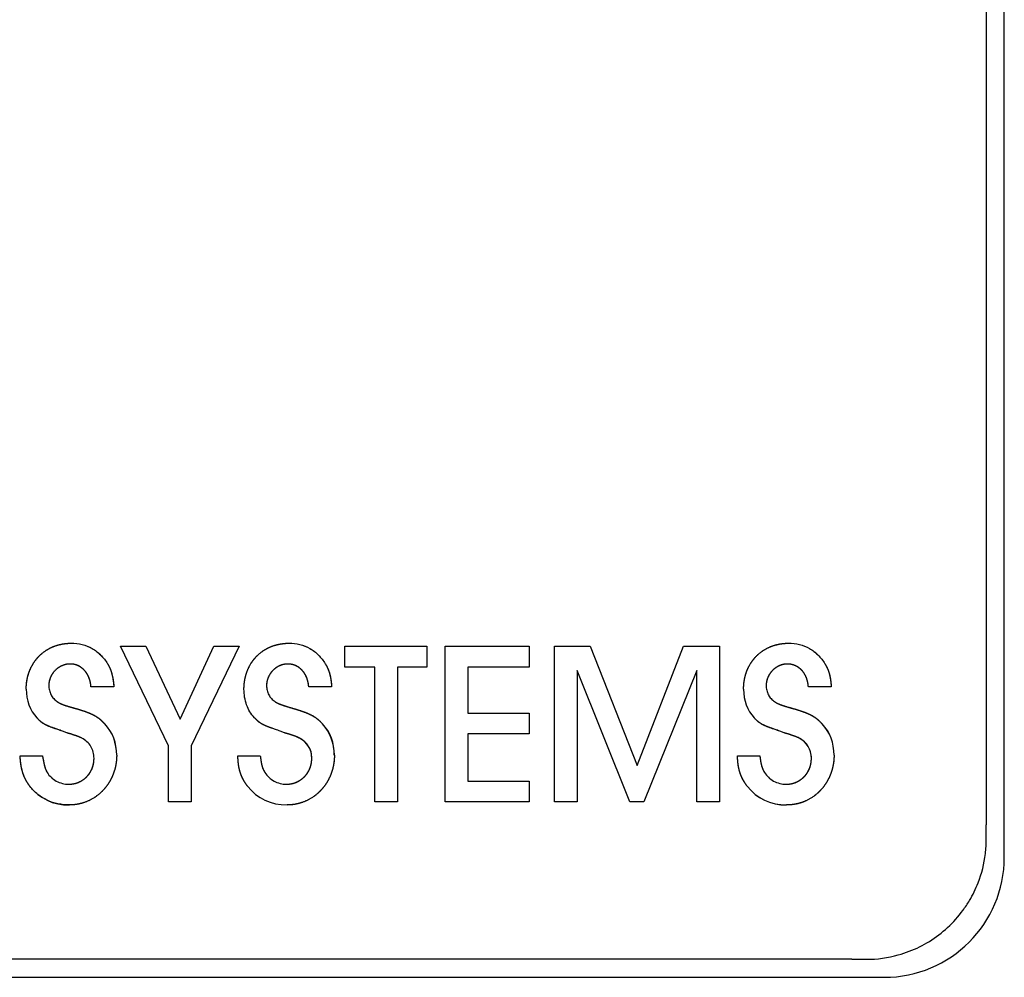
# Model space of a CAD drawing. Extents: x 1107 to 4046, y 937 to 3355.
# Tile 4 of 49: x 1423 to 1436, y 1747 to 1759. Entities that reach past the tile are written whole.
import ezdxf

# ---------------------------------------------------------------- set-up
doc = ezdxf.new("R2010")
doc.units = 0
doc.layers.add('KF_VIDA_L_+_C_RIGHT', color=7, linetype='CONTINUOUS')

# ---------------------------------------------------------------- blocks, each defined once
blk = doc.blocks.new('KF_VIDA_L_+_C_RIGHT')
at = {"layer": 'KF_VIDA_L_+_C_RIGHT'}
for p, q in [((-150.95, 59.5), (-150.95, 80.7)), ((-151.175, 80.295), (-151.175, 59.905)), ((-161.389, 60.889), (-161.991, 62.134)), ((-161.991, 62.134), (-161.674, 62.134)), ((-161.991, 62.134), (-161.674, 62.134)), ((-161.389, 60.889), (-161.991, 62.134)), ((-161.674, 62.134), (-161.246, 61.222)), ((-161.674, 62.134), (-161.246, 61.222)), ((-161.246, 61.222), (-160.824, 62.134)), ((-161.246, 61.222), (-160.824, 62.134)), ((-160.506, 62.134), (-161.106, 60.889)), ((-160.506, 62.134), (-161.106, 60.889)), ((-160.824, 62.134), (-160.506, 62.134)), ((-160.824, 62.134), (-160.506, 62.134)), ((-159.19, 61.874), (-159.19, 62.134)), ((-159.19, 62.134), (-158.162, 62.134)), ((-159.19, 62.134), (-158.162, 62.134)), ((-159.19, 61.874), (-159.19, 62.134)), ((-158.162, 62.134), (-158.162, 61.874)), ((-158.162, 62.134), (-158.162, 61.874)), ((-157.935, 60.19), (-157.935, 62.134)), ((-157.935, 62.134), (-156.886, 62.134)), ((-157.935, 62.134), (-156.886, 62.134)), ((-157.935, 60.19), (-157.935, 62.134)), ((-156.886, 62.134), (-156.886, 61.874)), ((-156.886, 62.134), (-156.886, 61.874)), ((-156.569, 60.19), (-156.569, 62.134)), ((-156.569, 62.134), (-156.124, 62.134)), ((-156.569, 62.134), (-156.124, 62.134)), ((-156.569, 60.19), (-156.569, 62.134)), ((-156.124, 62.134), (-155.538, 60.645)), ((-156.124, 62.134), (-155.538, 60.645)), ((-155.538, 60.645), (-154.956, 62.134)), ((-155.538, 60.645), (-154.956, 62.134)), ((-154.956, 62.134), (-154.51, 62.134)), ((-154.956, 62.134), (-154.51, 62.134)), ((-154.51, 62.134), (-154.51, 60.19)), ((-154.51, 62.134), (-154.51, 60.19)), ((-158.815, 61.874), (-159.19, 61.874)), ((-158.815, 61.874), (-159.19, 61.874)), ((-158.815, 60.19), (-158.815, 61.874)), ((-158.815, 60.19), (-158.815, 61.874)), ((-158.162, 61.874), (-158.532, 61.874)), ((-158.532, 61.874), (-158.532, 60.19)), ((-158.532, 61.874), (-158.532, 60.19)), ((-158.162, 61.874), (-158.532, 61.874)), ((-156.886, 61.874), (-157.652, 61.874)), ((-157.652, 61.874), (-157.652, 61.3)), ((-157.652, 61.874), (-157.652, 61.3)), ((-156.886, 61.874), (-157.652, 61.874)), ((-155.626, 60.19), (-156.287, 61.831)), ((-156.287, 61.831), (-156.287, 60.19)), ((-156.287, 61.831), (-156.287, 60.19)), ((-155.626, 60.19), (-156.287, 61.831)), ((-154.793, 61.831), (-155.454, 60.19)), ((-154.793, 61.831), (-155.454, 60.19)), ((-154.793, 60.19), (-154.793, 61.831)), ((-154.793, 60.19), (-154.793, 61.831)), ((-162.073, 61.629), (-162.359, 61.629)), ((-162.073, 61.629), (-162.359, 61.629)), ((-159.353, 61.629), (-159.639, 61.629)), ((-159.353, 61.629), (-159.639, 61.629)), ((-153.112, 61.629), (-153.398, 61.629)), ((-153.112, 61.629), (-153.398, 61.629)), ((-157.652, 61.3), (-156.886, 61.3)), ((-157.652, 61.3), (-156.886, 61.3)), ((-156.886, 61.3), (-156.886, 61.041)), ((-156.886, 61.3), (-156.886, 61.041)), ((-162.661, 61.052), (-162.714, 61.073)), ((-162.661, 61.052), (-162.714, 61.073)), ((-159.942, 61.052), (-159.994, 61.073)), ((-159.942, 61.052), (-159.994, 61.073)), ((-156.886, 61.041), (-157.652, 61.041)), ((-157.652, 61.041), (-157.652, 60.449)), ((-157.652, 61.041), (-157.652, 60.449)), ((-156.886, 61.041), (-157.652, 61.041)), ((-153.701, 61.052), (-153.753, 61.073)), ((-153.701, 61.052), (-153.753, 61.073)), ((-161.389, 60.19), (-161.389, 60.889)), ((-161.389, 60.19), (-161.389, 60.889)), ((-161.106, 60.889), (-161.106, 60.19)), ((-161.106, 60.889), (-161.106, 60.19)), ((-163.244, 60.764), (-162.965, 60.764)), ((-163.244, 60.764), (-162.965, 60.764)), ((-160.524, 60.764), (-160.244, 60.764)), ((-160.524, 60.764), (-160.244, 60.764)), ((-154.283, 60.764), (-154.004, 60.764)), ((-154.283, 60.764), (-154.004, 60.764)), ((-157.652, 60.449), (-156.886, 60.449)), ((-157.652, 60.449), (-156.886, 60.449)), ((-156.886, 60.449), (-156.886, 60.19)), ((-156.886, 60.449), (-156.886, 60.19)), ((-161.106, 60.19), (-161.389, 60.19)), ((-161.106, 60.19), (-161.389, 60.19)), ((-158.532, 60.19), (-158.815, 60.19)), ((-158.532, 60.19), (-158.815, 60.19)), ((-156.886, 60.19), (-157.935, 60.19)), ((-156.886, 60.19), (-157.935, 60.19)), ((-156.287, 60.19), (-156.569, 60.19)), ((-156.287, 60.19), (-156.569, 60.19)), ((-155.454, 60.19), (-155.626, 60.19)), ((-155.454, 60.19), (-155.626, 60.19)), ((-154.51, 60.19), (-154.793, 60.19)), ((-154.51, 60.19), (-154.793, 60.19)), ((-152.855, 58.225), (-173.245, 58.225)), ((-173.65, 58), (-152.45, 58))]:
    blk.add_line(p, q, dxfattribs=at)
blk.add_arc((-152.45, 59.5), 1.5, 270, 0, dxfattribs=at)
for centre, major_axis, ratio, start_param, end_param in [((-162.735, 61.631), (0.093, 0.506), 0.835403, 1.787881, 2.58602), ((-162.732, 61.632), (0.098, 0.507), 0.83711, 1.798451, 2.593811), ((-153.755, 61.638), (0.127, 0.513), 0.84576, 1.855407, 2.635535), ((-153.755, 61.638), (0.127, 0.513), 0.845852, 1.856112, 2.636077), ((-163.524, 60.238), (1.41, 0.83), 0.566445, 5.961612, 6.412186), ((-163.527, 60.236), (1.413, 0.831), 0.565926, 5.962109, 6.412261), ((-160.829, 60.223), (1.433, 0.846), 0.561491, 5.96345, 6.409874), ((-160.831, 60.221), (1.436, 0.847), 0.560969, 5.963949, 6.409949), ((-154.55, 60.25), (1.398, 0.816), 0.570041, 5.962214, 6.415155), ((-154.553, 60.249), (1.401, 0.817), 0.56947, 5.962752, 6.415231), ((-160.526, 60.359), (0.889, 0.519), 0.495268, 6.001066, 6.58795), ((-154.372, 60.303), (0.975, 0.576), 0.471149, 6.011483, 6.57099), ((-162.019, 61.865), (0.925, 1.635), 0.554792, 2.918219, 3.445846), ((-159.326, 61.808), (0.9, 1.576), 0.564752, 2.916541, 3.453189), ((-159.326, 61.808), (0.9, 1.576), 0.564693, 2.916548, 3.453146), ((-153.127, 61.715), (0.863, 1.48), 0.581724, 2.915446, 3.467155), ((-153.119, 61.731), (0.87, 1.497), 0.578482, 2.915646, 3.464613)]:
    blk.add_ellipse(centre, major_axis=major_axis, ratio=ratio, start_param=start_param, end_param=end_param, dxfattribs=at)
for points, degree, knots in [([(-163.168, 61.597), (-163.168, 61.674), (-163.153, 61.776), (-163.106, 61.895), (-163.012, 62.013), (-162.897, 62.108), (-162.78, 62.156), (-162.681, 62.171), (-162.606, 62.172)], 4, [0, 0, 0, 0, 0, 0.317891, 0.441026, 0.563126, 0.685632, 1, 1, 1, 1, 1]), ([(-163.168, 61.597), (-163.168, 61.672), (-163.153, 61.773), (-163.107, 61.893), (-163.012, 62.012), (-162.896, 62.109), (-162.779, 62.156), (-162.679, 62.171), (-162.606, 62.172)], 4, [0, 0, 0, 0, 0, 0.316636, 0.440328, 0.563221, 0.686368, 1, 1, 1, 1, 1]), ([(-162.606, 62.172), (-162.56, 62.171), (-162.514, 62.166), (-162.426, 62.144), (-162.384, 62.128), (-162.306, 62.084), (-162.271, 62.057), (-162.205, 61.992), (-162.176, 61.955), (-162.152, 61.915)], 3, [0, 0, 0, 0, 0.01456469, 0.01456469, 0.02866805, 0.02866805, 0.04286294, 0.04286294, 0.05769161, 0.05769161, 0.05769161, 0.05769161]), ([(-162.606, 62.172), (-162.56, 62.171), (-162.514, 62.166), (-162.426, 62.145), (-162.385, 62.128), (-162.306, 62.084), (-162.27, 62.056), (-162.205, 61.992), (-162.176, 61.955), (-162.152, 61.915)], 3, [0, 0, 0, 0, 0.01452531, 0.01452531, 0.02867771, 0.02867771, 0.04294578, 0.04294578, 0.05771314, 0.05771314, 0.05771314, 0.05771314]), ([(-160.448, 61.597), (-160.448, 61.674), (-160.433, 61.776), (-160.386, 61.895), (-160.292, 62.013), (-160.177, 62.108), (-160.061, 62.156), (-159.961, 62.171), (-159.886, 62.172)], 4, [0, 0, 0, 0, 0, 0.318009, 0.441145, 0.563225, 0.685699, 1, 1, 1, 1, 1]), ([(-160.448, 61.597), (-160.448, 61.672), (-160.433, 61.774), (-160.387, 61.894), (-160.293, 62.013), (-160.176, 62.109), (-160.059, 62.156), (-159.96, 62.171), (-159.886, 62.172)], 4, [0, 0, 0, 0, 0, 0.31674, 0.440431, 0.563303, 0.686421, 1, 1, 1, 1, 1]), ([(-159.886, 62.172), (-159.84, 62.171), (-159.794, 62.166), (-159.706, 62.144), (-159.664, 62.128), (-159.586, 62.084), (-159.551, 62.057), (-159.486, 61.992), (-159.457, 61.955), (-159.432, 61.915)], 3, [0, 0, 0, 0, 0.01458907, 0.01458907, 0.02870915, 0.02870915, 0.04289256, 0.04289256, 0.05769593, 0.05769593, 0.05769593, 0.05769593]), ([(-159.886, 62.172), (-159.84, 62.171), (-159.795, 62.166), (-159.706, 62.145), (-159.665, 62.128), (-159.586, 62.084), (-159.55, 62.056), (-159.485, 61.992), (-159.457, 61.955), (-159.432, 61.915)], 3, [0, 0, 0, 0, 0.01454919, 0.01454919, 0.02871911, 0.02871911, 0.04297491, 0.04297491, 0.05771712, 0.05771712, 0.05771712, 0.05771712]), ([(-154.207, 61.597), (-154.207, 61.674), (-154.192, 61.776), (-154.145, 61.895), (-154.051, 62.013), (-153.936, 62.108), (-153.82, 62.156), (-153.72, 62.171), (-153.646, 62.172)], 4, [0, 0, 0, 0, 0, 0.317976, 0.441103, 0.563179, 0.685656, 1, 1, 1, 1, 1]), ([(-154.207, 61.597), (-154.207, 61.672), (-154.193, 61.774), (-154.146, 61.894), (-154.052, 62.013), (-153.936, 62.109), (-153.818, 62.156), (-153.719, 62.171), (-153.646, 62.172)], 4, [0, 0, 0, 0, 0, 0.316716, 0.440399, 0.563268, 0.686387, 1, 1, 1, 1, 1]), ([(-153.646, 62.172), (-153.599, 62.171), (-153.553, 62.166), (-153.465, 62.144), (-153.423, 62.128), (-153.345, 62.084), (-153.31, 62.057), (-153.245, 61.992), (-153.216, 61.955), (-153.191, 61.915)], 3, [0, 0, 0, 0, 0.01459501, 0.01459501, 0.02871466, 0.02871466, 0.04289542, 0.04289542, 0.05769345, 0.05769345, 0.05769345, 0.05769345]), ([(-153.646, 62.172), (-153.599, 62.171), (-153.554, 62.166), (-153.465, 62.144), (-153.424, 62.128), (-153.345, 62.084), (-153.309, 62.056), (-153.244, 61.992), (-153.216, 61.955), (-153.191, 61.915)], 3, [0, 0, 0, 0, 0.01455345, 0.01455345, 0.02872366, 0.02872366, 0.04297713, 0.04297713, 0.05771607, 0.05771607, 0.05771607, 0.05771607]), ([(-162.621, 61.912), (-162.653, 61.912), (-162.698, 61.904), (-162.753, 61.88), (-162.808, 61.834), (-162.854, 61.778), (-162.877, 61.723), (-162.886, 61.677), (-162.886, 61.644)], 4, [0, 0, 0, 0, 0, 0.311708, 0.436261, 0.56097, 0.685908, 1, 1, 1, 1, 1]), ([(-162.621, 61.912), (-162.653, 61.912), (-162.698, 61.904), (-162.753, 61.88), (-162.808, 61.834), (-162.854, 61.778), (-162.878, 61.722), (-162.886, 61.677), (-162.886, 61.644)], 4, [0, 0, 0, 0, 0, 0.31139, 0.436347, 0.561528, 0.686782, 1, 1, 1, 1, 1]), ([(-162.359, 61.629), (-162.362, 61.669), (-162.373, 61.722), (-162.399, 61.782), (-162.445, 61.84), (-162.497, 61.884), (-162.547, 61.906), (-162.589, 61.913), (-162.621, 61.912)], 4, [0, 0, 0, 0, 0, 0.333192, 0.459125, 0.58142, 0.701401, 1, 1, 1, 1, 1]), ([(-162.359, 61.629), (-162.362, 61.668), (-162.372, 61.719), (-162.397, 61.779), (-162.442, 61.837), (-162.495, 61.883), (-162.546, 61.906), (-162.589, 61.913), (-162.621, 61.912)], 4, [0, 0, 0, 0, 0, 0.328967, 0.455049, 0.5782, 0.699323, 1, 1, 1, 1, 1]), ([(-162.152, 61.915), (-162.14, 61.896), (-162.127, 61.87), (-162.112, 61.836), (-162.099, 61.791), (-162.087, 61.742), (-162.08, 61.697), (-162.076, 61.659), (-162.073, 61.629)], 4, [0, 0, 0, 0, 0, 0.297881, 0.416471, 0.537191, 0.662164, 1, 1, 1, 1, 1]), ([(-162.152, 61.915), (-162.14, 61.895), (-162.127, 61.871), (-162.102, 61.81), (-162.091, 61.766), (-162.072, 61.658), (-162.073, 61.629)], 4, [0, 0, 0, 0, 0, 0.351562, 0.508257, 1, 1, 1, 1, 1]), ([(-159.901, 61.912), (-159.934, 61.912), (-159.979, 61.904), (-160.033, 61.88), (-160.088, 61.834), (-160.133, 61.778), (-160.157, 61.723), (-160.166, 61.677), (-160.166, 61.644)], 4, [0, 0, 0, 0, 0, 0.311428, 0.435984, 0.560744, 0.685755, 1, 1, 1, 1, 1]), ([(-159.901, 61.912), (-159.933, 61.912), (-159.978, 61.904), (-160.033, 61.88), (-160.088, 61.833), (-160.134, 61.777), (-160.158, 61.722), (-160.166, 61.677), (-160.166, 61.644)], 4, [0, 0, 0, 0, 0, 0.31116, 0.436121, 0.561347, 0.686662, 1, 1, 1, 1, 1]), ([(-159.639, 61.629), (-159.642, 61.669), (-159.653, 61.721), (-159.678, 61.781), (-159.723, 61.838), (-159.775, 61.883), (-159.826, 61.905), (-159.869, 61.912), (-159.901, 61.912)], 4, [0, 0, 0, 0, 0, 0.331443, 0.456725, 0.578647, 0.698738, 1, 1, 1, 1, 1]), ([(-159.639, 61.629), (-159.642, 61.668), (-159.652, 61.719), (-159.676, 61.778), (-159.721, 61.836), (-159.774, 61.882), (-159.825, 61.905), (-159.869, 61.912), (-159.901, 61.912)], 4, [0, 0, 0, 0, 0, 0.327903, 0.453465, 0.576262, 0.697391, 1, 1, 1, 1, 1]), ([(-159.432, 61.915), (-159.421, 61.896), (-159.406, 61.869), (-159.391, 61.835), (-159.377, 61.79), (-159.365, 61.741), (-159.359, 61.697), (-159.355, 61.659), (-159.353, 61.629)], 4, [0, 0, 0, 0, 0, 0.299623, 0.418583, 0.539371, 0.664081, 1, 1, 1, 1, 1]), ([(-159.432, 61.915), (-159.421, 61.896), (-159.406, 61.869), (-159.391, 61.834), (-159.372, 61.772), (-159.363, 61.726), (-159.359, 61.694), (-159.353, 61.629)], 4, [0, 0, 0, 0, 0, 0.326503, 0.456539, 0.588498, 1, 1, 1, 1, 1]), ([(-153.66, 61.912), (-153.693, 61.912), (-153.738, 61.904), (-153.792, 61.88), (-153.847, 61.834), (-153.892, 61.778), (-153.916, 61.723), (-153.925, 61.677), (-153.925, 61.644)], 4, [0, 0, 0, 0, 0, 0.311526, 0.43609, 0.560842, 0.685831, 1, 1, 1, 1, 1]), ([(-153.66, 61.912), (-153.692, 61.912), (-153.737, 61.904), (-153.792, 61.88), (-153.847, 61.833), (-153.893, 61.777), (-153.917, 61.722), (-153.925, 61.677), (-153.925, 61.644)], 4, [0, 0, 0, 0, 0, 0.311244, 0.436213, 0.561432, 0.686729, 1, 1, 1, 1, 1]), ([(-153.398, 61.629), (-153.401, 61.669), (-153.411, 61.721), (-153.436, 61.78), (-153.481, 61.837), (-153.533, 61.882), (-153.584, 61.904), (-153.628, 61.912), (-153.66, 61.912)], 4, [0, 0, 0, 0, 0, 0.330526, 0.455497, 0.577248, 0.697402, 1, 1, 1, 1, 1]), ([(-153.398, 61.629), (-153.401, 61.667), (-153.411, 61.718), (-153.435, 61.778), (-153.479, 61.836), (-153.532, 61.882), (-153.584, 61.904), (-153.628, 61.912), (-153.66, 61.912)], 4, [0, 0, 0, 0, 0, 0.327361, 0.452647, 0.575249, 0.69637, 1, 1, 1, 1, 1]), ([(-153.191, 61.915), (-153.18, 61.896), (-153.165, 61.87), (-153.15, 61.835), (-153.136, 61.791), (-153.124, 61.741), (-153.118, 61.697), (-153.114, 61.659), (-153.112, 61.629)], 4, [0, 0, 0, 0, 0, 0.299208, 0.41805, 0.538781, 0.663521, 1, 1, 1, 1, 1]), ([(-153.191, 61.915), (-153.18, 61.896), (-153.165, 61.87), (-153.15, 61.835), (-153.131, 61.773), (-153.122, 61.726), (-153.118, 61.694), (-153.112, 61.629)], 4, [0, 0, 0, 0, 0, 0.325999, 0.455901, 0.587803, 1, 1, 1, 1, 1]), ([(-162.886, 61.644), (-162.886, 61.624), (-162.884, 61.604), (-162.874, 61.565), (-162.867, 61.546), (-162.849, 61.511), (-162.838, 61.495), (-162.812, 61.466), (-162.797, 61.453), (-162.781, 61.443)], 3, [0, 0, 0, 0, 0.00637702, 0.00637702, 0.01263946, 0.01263946, 0.01875204, 0.01875204, 0.0249027, 0.0249027, 0.0249027, 0.0249027]), ([(-162.886, 61.644), (-162.886, 61.624), (-162.884, 61.604), (-162.874, 61.565), (-162.867, 61.546), (-162.849, 61.511), (-162.838, 61.495), (-162.812, 61.466), (-162.797, 61.453), (-162.781, 61.443)], 3, [0, 0, 0, 0, 0.00636458, 0.00636458, 0.01263996, 0.01263996, 0.01876621, 0.01876621, 0.02490324, 0.02490324, 0.02490324, 0.02490324]), ([(-160.166, 61.644), (-160.166, 61.624), (-160.163, 61.604), (-160.154, 61.565), (-160.147, 61.546), (-160.129, 61.511), (-160.118, 61.495), (-160.092, 61.466), (-160.077, 61.454), (-160.061, 61.443)], 3, [0, 0, 0, 0, 0.00636299, 0.00636299, 0.01261519, 0.01261519, 0.01873174, 0.01873174, 0.02487533, 0.02487533, 0.02487533, 0.02487533]), ([(-160.166, 61.644), (-160.166, 61.624), (-160.163, 61.604), (-160.154, 61.565), (-160.147, 61.546), (-160.129, 61.511), (-160.118, 61.495), (-160.092, 61.466), (-160.077, 61.454), (-160.061, 61.443)], 3, [0, 0, 0, 0, 0.00634959, 0.00634959, 0.01261553, 0.01261553, 0.01874402, 0.01874402, 0.02487578, 0.02487578, 0.02487578, 0.02487578]), ([(-153.925, 61.644), (-153.925, 61.624), (-153.923, 61.604), (-153.913, 61.565), (-153.906, 61.546), (-153.888, 61.511), (-153.877, 61.495), (-153.851, 61.466), (-153.836, 61.454), (-153.82, 61.443)], 3, [0, 0, 0, 0, 0.00637234, 0.00637234, 0.01263135, 0.01263135, 0.01874525, 0.01874525, 0.02489367, 0.02489367, 0.02489367, 0.02489367]), ([(-153.925, 61.644), (-153.925, 61.624), (-153.923, 61.604), (-153.913, 61.565), (-153.906, 61.546), (-153.888, 61.511), (-153.877, 61.495), (-153.851, 61.466), (-153.836, 61.453), (-153.82, 61.443)], 3, [0, 0, 0, 0, 0.00635958, 0.00635958, 0.01263181, 0.01263181, 0.01875879, 0.01875879, 0.02489412, 0.02489412, 0.02489412, 0.02489412]), ([(-160.318, 61.242), (-160.36, 61.287), (-160.393, 61.342), (-160.437, 61.464), (-160.448, 61.531), (-160.448, 61.597)], 3, [0, 0, 0, 0, 0.0197755, 0.0197755, 0.04071608, 0.04071608, 0.04071608, 0.04071608]), ([(-160.318, 61.242), (-160.36, 61.287), (-160.393, 61.342), (-160.437, 61.464), (-160.448, 61.531), (-160.448, 61.597)], 3, [0, 0, 0, 0, 0.01977381, 0.01977381, 0.04070683, 0.04070683, 0.04070683, 0.04070683]), ([(-162.565, 61.361), (-162.512, 61.346), (-162.449, 61.327), (-162.382, 61.303), (-162.317, 61.271), (-162.266, 61.24), (-162.231, 61.211), (-162.205, 61.184), (-162.187, 61.163)], 4, [0, 0, 0, 0, 0, 0.367403, 0.492979, 0.609547, 0.721262, 1, 1, 1, 1, 1]), ([(-162.565, 61.361), (-162.459, 61.33), (-162.41, 61.313), (-162.346, 61.288), (-162.271, 61.243), (-162.233, 61.213), (-162.206, 61.185), (-162.187, 61.163)], 4, [0, 0, 0, 0, 0, 0.434893, 0.56417, 0.688682, 1, 1, 1, 1, 1]), ([(-159.845, 61.361), (-159.792, 61.346), (-159.729, 61.326), (-159.662, 61.302), (-159.597, 61.27), (-159.546, 61.24), (-159.511, 61.211), (-159.485, 61.184), (-159.467, 61.163)], 4, [0, 0, 0, 0, 0, 0.367809, 0.493442, 0.60999, 0.72162, 1, 1, 1, 1, 1]), ([(-159.845, 61.361), (-159.739, 61.329), (-159.69, 61.313), (-159.626, 61.287), (-159.55, 61.243), (-159.513, 61.213), (-159.486, 61.185), (-159.467, 61.163)], 4, [0, 0, 0, 0, 0, 0.435483, 0.564769, 0.689194, 1, 1, 1, 1, 1]), ([(-153.605, 61.361), (-153.551, 61.346), (-153.488, 61.326), (-153.421, 61.303), (-153.356, 61.271), (-153.305, 61.24), (-153.27, 61.211), (-153.244, 61.184), (-153.226, 61.163)], 4, [0, 0, 0, 0, 0, 0.367792, 0.493461, 0.610062, 0.721734, 1, 1, 1, 1, 1]), ([(-153.605, 61.361), (-153.498, 61.33), (-153.449, 61.313), (-153.385, 61.287), (-153.309, 61.243), (-153.272, 61.213), (-153.245, 61.185), (-153.226, 61.163)], 4, [0, 0, 0, 0, 0, 0.435469, 0.564796, 0.689264, 1, 1, 1, 1, 1]), ([(-162.714, 61.073), (-162.824, 61.109), (-162.869, 61.127), (-162.936, 61.154), (-162.984, 61.189), (-163.001, 61.205), (-163.037, 61.242)], 4, [0, 0, 0, 0, 0, 0.497453, 0.629736, 1, 1, 1, 1, 1]), ([(-162.714, 61.073), (-162.832, 61.121), (-162.882, 61.115), (-163.001, 61.196), (-163.001, 61.207), (-163.037, 61.242)], 4, [0, 0, 0, 0, 0, 0.58618, 1, 1, 1, 1, 1]), ([(-159.994, 61.073), (-160.104, 61.111), (-160.15, 61.128), (-160.216, 61.155), (-160.264, 61.189), (-160.282, 61.204), (-160.318, 61.242)], 4, [0, 0, 0, 0, 0, 0.497951, 0.629852, 1, 1, 1, 1, 1]), ([(-159.994, 61.073), (-160.114, 61.123), (-160.163, 61.118), (-160.282, 61.196), (-160.282, 61.208), (-160.318, 61.242)], 4, [0, 0, 0, 0, 0, 0.588121, 1, 1, 1, 1, 1]), ([(-153.753, 61.073), (-153.862, 61.11), (-153.908, 61.127), (-153.975, 61.154), (-154.023, 61.189), (-154.041, 61.204), (-154.077, 61.242)], 4, [0, 0, 0, 0, 0, 0.496921, 0.629514, 1, 1, 1, 1, 1]), ([(-153.753, 61.073), (-153.872, 61.122), (-153.921, 61.116), (-154.041, 61.196), (-154.041, 61.208), (-154.077, 61.242)], 4, [0, 0, 0, 0, 0, 0.587496, 1, 1, 1, 1, 1]), ([(-162.321, 60.735), (-162.321, 60.761), (-162.324, 60.787), (-162.337, 60.838), (-162.347, 60.861), (-162.373, 60.904), (-162.39, 60.924), (-162.429, 60.959), (-162.451, 60.973), (-162.475, 60.986)], 3, [0, 0, 0, 0, 0.00836134, 0.00836134, 0.01639558, 0.01639558, 0.0244465, 0.0244465, 0.03291596, 0.03291596, 0.03291596, 0.03291596]), ([(-162.321, 60.735), (-162.321, 60.761), (-162.324, 60.787), (-162.337, 60.837), (-162.347, 60.861), (-162.374, 60.905), (-162.39, 60.924), (-162.429, 60.959), (-162.452, 60.973), (-162.475, 60.986)], 3, [0, 0, 0, 0, 0.00833703, 0.00833703, 0.01640328, 0.01640328, 0.0245015, 0.0245015, 0.03293142, 0.03293142, 0.03293142, 0.03293142]), ([(-159.601, 60.735), (-159.601, 60.761), (-159.604, 60.787), (-159.617, 60.837), (-159.627, 60.861), (-159.654, 60.904), (-159.67, 60.924), (-159.709, 60.959), (-159.732, 60.973), (-159.755, 60.986)], 3, [0, 0, 0, 0, 0.00832487, 0.00832487, 0.01638536, 0.01638536, 0.02448577, 0.02448577, 0.03291015, 0.03291015, 0.03291015, 0.03291015]), ([(-153.36, 60.735), (-153.36, 60.761), (-153.363, 60.787), (-153.376, 60.837), (-153.386, 60.861), (-153.413, 60.905), (-153.429, 60.924), (-153.468, 60.959), (-153.49, 60.973), (-153.514, 60.986)], 3, [0, 0, 0, 0, 0.00833563, 0.00833563, 0.01639854, 0.01639854, 0.02448773, 0.02448773, 0.03290538, 0.03290538, 0.03290538, 0.03290538]), ([(-163.122, 60.385), (-163.141, 60.411), (-163.164, 60.446), (-163.189, 60.492), (-163.21, 60.55), (-163.228, 60.615), (-163.237, 60.673), (-163.242, 60.724), (-163.244, 60.764)], 4, [0, 0, 0, 0, 0, 0.305236, 0.423937, 0.54357, 0.666803, 1, 1, 1, 1, 1]), ([(-163.122, 60.385), (-163.141, 60.411), (-163.165, 60.446), (-163.189, 60.492), (-163.211, 60.552), (-163.229, 60.617), (-163.238, 60.675), (-163.242, 60.725), (-163.244, 60.764)], 4, [0, 0, 0, 0, 0, 0.305742, 0.425259, 0.545693, 0.669326, 1, 1, 1, 1, 1]), ([(-162.965, 60.764), (-162.953, 60.706), (-162.949, 60.68), (-162.942, 60.647), (-162.93, 60.606), (-162.921, 60.585), (-162.913, 60.569), (-162.906, 60.557)], 4, [0, 0, 0, 0, 0, 0.444257, 0.572999, 0.696127, 1, 1, 1, 1, 1]), ([(-162.038, 60.773), (-162.038, 60.693), (-162.056, 60.584), (-162.107, 60.456), (-162.208, 60.328), (-162.33, 60.224), (-162.451, 60.17), (-162.554, 60.152), (-162.629, 60.152)], 4, [0, 0, 0, 0, 0, 0.318489, 0.443017, 0.566457, 0.689547, 1, 1, 1, 1, 1]), ([(-162.038, 60.773), (-162.038, 60.694), (-162.055, 60.587), (-162.106, 60.458), (-162.207, 60.329), (-162.33, 60.223), (-162.452, 60.17), (-162.555, 60.152), (-162.629, 60.152)], 4, [0, 0, 0, 0, 0, 0.317095, 0.441992, 0.566055, 0.689721, 1, 1, 1, 1, 1]), ([(-160.402, 60.385), (-160.422, 60.411), (-160.446, 60.446), (-160.471, 60.492), (-160.493, 60.551), (-160.511, 60.616), (-160.52, 60.674), (-160.523, 60.724), (-160.524, 60.764)], 4, [0, 0, 0, 0, 0, 0.306947, 0.425978, 0.545631, 0.668568, 1, 1, 1, 1, 1]), ([(-160.402, 60.385), (-160.422, 60.411), (-160.446, 60.447), (-160.471, 60.493), (-160.494, 60.553), (-160.512, 60.618), (-160.52, 60.676), (-160.523, 60.726), (-160.524, 60.764)], 4, [0, 0, 0, 0, 0, 0.307731, 0.427537, 0.547913, 0.671173, 1, 1, 1, 1, 1]), ([(-160.244, 60.764), (-160.237, 60.706), (-160.233, 60.681), (-160.226, 60.648), (-160.212, 60.607), (-160.203, 60.585), (-160.194, 60.569), (-160.186, 60.557)], 4, [0, 0, 0, 0, 0, 0.43976, 0.56853, 0.69234, 1, 1, 1, 1, 1]), ([(-160.244, 60.764), (-160.236, 60.71), (-160.238, 60.703), (-160.22, 60.609), (-160.201, 60.584), (-160.186, 60.557)], 4, [0, 0, 0, 0, 0, 0.514616, 1, 1, 1, 1, 1]), ([(-159.318, 60.773), (-159.319, 60.693), (-159.336, 60.584), (-159.387, 60.456), (-159.488, 60.328), (-159.61, 60.223), (-159.731, 60.17), (-159.834, 60.152), (-159.91, 60.152)], 4, [0, 0, 0, 0, 0, 0.318488, 0.442987, 0.566394, 0.689464, 1, 1, 1, 1, 1]), ([(-159.318, 60.773), (-159.319, 60.694), (-159.335, 60.587), (-159.386, 60.458), (-159.487, 60.329), (-159.61, 60.223), (-159.732, 60.17), (-159.835, 60.152), (-159.91, 60.152)], 4, [0, 0, 0, 0, 0, 0.317102, 0.441977, 0.566012, 0.689661, 1, 1, 1, 1, 1]), ([(-154.161, 60.385), (-154.18, 60.411), (-154.204, 60.447), (-154.229, 60.493), (-154.252, 60.552), (-154.27, 60.616), (-154.278, 60.674), (-154.282, 60.724), (-154.283, 60.764)], 4, [0, 0, 0, 0, 0, 0.306955, 0.426032, 0.545733, 0.668694, 1, 1, 1, 1, 1]), ([(-154.161, 60.385), (-154.18, 60.411), (-154.205, 60.447), (-154.23, 60.493), (-154.253, 60.554), (-154.27, 60.618), (-154.279, 60.676), (-154.282, 60.726), (-154.283, 60.764)], 4, [0, 0, 0, 0, 0, 0.307976, 0.427901, 0.54836, 0.671622, 1, 1, 1, 1, 1]), ([(-154.004, 60.764), (-153.997, 60.707), (-153.992, 60.682), (-153.985, 60.648), (-153.972, 60.607), (-153.962, 60.586), (-153.953, 60.569), (-153.946, 60.557)], 4, [0, 0, 0, 0, 0, 0.438316, 0.567315, 0.691462, 1, 1, 1, 1, 1]), ([(-154.004, 60.764), (-153.996, 60.711), (-153.998, 60.703), (-153.979, 60.61), (-153.96, 60.585), (-153.946, 60.557)], 4, [0, 0, 0, 0, 0, 0.512965, 1, 1, 1, 1, 1]), ([(-153.077, 60.773), (-153.077, 60.692), (-153.095, 60.584), (-153.146, 60.455), (-153.247, 60.327), (-153.369, 60.223), (-153.49, 60.17), (-153.593, 60.152), (-153.669, 60.152)], 4, [0, 0, 0, 0, 0, 0.31856, 0.443035, 0.566402, 0.689441, 1, 1, 1, 1, 1]), ([(-153.077, 60.773), (-153.077, 60.694), (-153.094, 60.586), (-153.145, 60.458), (-153.246, 60.328), (-153.368, 60.223), (-153.491, 60.169), (-153.594, 60.152), (-153.669, 60.152)], 4, [0, 0, 0, 0, 0, 0.317152, 0.442002, 0.566003, 0.689625, 1, 1, 1, 1, 1]), ([(-162.635, 60.411), (-162.595, 60.412), (-162.54, 60.421), (-162.475, 60.448), (-162.411, 60.503), (-162.357, 60.569), (-162.33, 60.636), (-162.321, 60.692), (-162.321, 60.735)], 4, [0, 0, 0, 0, 0, 0.312439, 0.435532, 0.558587, 0.682545, 1, 1, 1, 1, 1]), ([(-162.635, 60.411), (-162.595, 60.412), (-162.54, 60.421), (-162.475, 60.448), (-162.41, 60.503), (-162.357, 60.57), (-162.33, 60.637), (-162.321, 60.693), (-162.321, 60.735)], 4, [0, 0, 0, 0, 0, 0.312017, 0.435683, 0.559408, 0.683806, 1, 1, 1, 1, 1]), ([(-159.916, 60.411), (-159.875, 60.412), (-159.82, 60.421), (-159.756, 60.449), (-159.691, 60.503), (-159.638, 60.569), (-159.61, 60.636), (-159.601, 60.693), (-159.601, 60.735)], 4, [0, 0, 0, 0, 0, 0.312665, 0.435797, 0.558856, 0.682777, 1, 1, 1, 1, 1]), ([(-159.916, 60.411), (-159.876, 60.412), (-159.821, 60.421), (-159.756, 60.448), (-159.69, 60.503), (-159.637, 60.57), (-159.61, 60.637), (-159.601, 60.693), (-159.601, 60.735)], 4, [0, 0, 0, 0, 0, 0.31219, 0.435886, 0.559612, 0.683982, 1, 1, 1, 1, 1]), ([(-153.674, 60.411), (-153.634, 60.411), (-153.579, 60.421), (-153.514, 60.448), (-153.45, 60.502), (-153.396, 60.569), (-153.369, 60.636), (-153.36, 60.692), (-153.36, 60.735)], 4, [0, 0, 0, 0, 0, 0.312546, 0.435618, 0.558633, 0.682551, 1, 1, 1, 1, 1]), ([(-153.674, 60.411), (-153.634, 60.411), (-153.58, 60.42), (-153.514, 60.448), (-153.449, 60.503), (-153.396, 60.57), (-153.369, 60.637), (-153.36, 60.693), (-153.36, 60.735)], 4, [0, 0, 0, 0, 0, 0.312116, 0.435763, 0.55945, 0.683811, 1, 1, 1, 1, 1]), ([(-162.906, 60.557), (-162.893, 60.535), (-162.876, 60.515), (-162.838, 60.479), (-162.816, 60.464), (-162.768, 60.438), (-162.743, 60.428), (-162.69, 60.415), (-162.662, 60.411), (-162.635, 60.411)], 3, [0, 0, 0, 0, 0.00814796, 0.00814796, 0.01649861, 0.01649861, 0.02506481, 0.02506481, 0.0336756, 0.0336756, 0.0336756, 0.0336756]), ([(-162.906, 60.557), (-162.893, 60.535), (-162.876, 60.515), (-162.838, 60.479), (-162.816, 60.464), (-162.768, 60.438), (-162.743, 60.428), (-162.69, 60.415), (-162.662, 60.411), (-162.635, 60.411)], 3, [0, 0, 0, 0, 0.00814883, 0.00814883, 0.01649373, 0.01649373, 0.02507803, 0.02507803, 0.0336662, 0.0336662, 0.0336662, 0.0336662]), ([(-160.186, 60.557), (-160.173, 60.535), (-160.156, 60.515), (-160.118, 60.479), (-160.096, 60.464), (-160.049, 60.438), (-160.023, 60.429), (-159.97, 60.415), (-159.943, 60.411), (-159.916, 60.411)], 3, [0, 0, 0, 0, 0.00813981, 0.00813981, 0.01648014, 0.01648014, 0.02503521, 0.02503521, 0.03362324, 0.03362324, 0.03362324, 0.03362324]), ([(-160.186, 60.557), (-160.173, 60.535), (-160.156, 60.515), (-160.118, 60.479), (-160.096, 60.464), (-160.049, 60.438), (-160.023, 60.428), (-159.97, 60.415), (-159.943, 60.411), (-159.916, 60.411)], 3, [0, 0, 0, 0, 0.00814002, 0.00814002, 0.01647526, 0.01647526, 0.02504691, 0.02504691, 0.03361386, 0.03361386, 0.03361386, 0.03361386]), ([(-153.946, 60.557), (-153.932, 60.535), (-153.915, 60.515), (-153.877, 60.479), (-153.855, 60.464), (-153.808, 60.438), (-153.782, 60.429), (-153.729, 60.415), (-153.702, 60.411), (-153.674, 60.411)], 3, [0, 0, 0, 0, 0.00815387, 0.00815387, 0.0165092, 0.0165092, 0.02506577, 0.02506577, 0.03366777, 0.03366777, 0.03366777, 0.03366777]), ([(-153.946, 60.557), (-153.932, 60.535), (-153.915, 60.515), (-153.877, 60.479), (-153.855, 60.464), (-153.808, 60.438), (-153.782, 60.428), (-153.729, 60.415), (-153.702, 60.411), (-153.674, 60.411)], 3, [0, 0, 0, 0, 0.00815487, 0.00815487, 0.01650441, 0.01650441, 0.02507993, 0.02507993, 0.03365852, 0.03365852, 0.03365852, 0.03365852]), ([(-162.629, 60.152), (-162.678, 60.152), (-162.726, 60.157), (-162.819, 60.176), (-162.864, 60.191), (-162.948, 60.231), (-162.987, 60.256), (-163.06, 60.314), (-163.093, 60.348), (-163.122, 60.385)], 3, [0, 0, 0, 0, 0.01525155, 0.01525155, 0.03007646, 0.03007646, 0.04469121, 0.04469121, 0.05952257, 0.05952257, 0.05952257, 0.05952257]), ([(-152.675, 58.225), (-152.54, 58.225), (-152.405, 58.243), (-152.228, 58.292), (-152.182, 58.308), (-152.05, 58.358), (-151.966, 58.4), (-151.723, 58.55), (-151.581, 58.681), (-151.438, 58.876), (-151.41, 58.917), (-151.343, 59.03), (-151.307, 59.104), (-151.232, 59.297), (-151.201, 59.42), (-151.179, 59.604), (-151.175, 59.665), (-151.175, 59.725)], 3, [0.0185103, 0.0185103, 0.0185103, 0.0185103, 0.059237, 0.059237, 0.0737462, 0.0737462, 0.1017677, 0.1017677, 0.15964, 0.15964, 0.1744584, 0.1744584, 0.1991854, 0.1991854, 0.2367991, 0.2367991, 0.2549753, 0.2549753, 0.2549753, 0.2549753])]:
    blk.add_open_spline(points, degree=degree, knots=knots, dxfattribs=at)
for points, degree in [([(-162.781, 61.443), (-162.746, 61.418), (-162.709, 61.402), (-162.648, 61.384), (-162.565, 61.361)], 4), ([(-162.781, 61.443), (-162.744, 61.417), (-162.704, 61.4), (-162.642, 61.382), (-162.565, 61.361)], 4), ([(-160.061, 61.443), (-160.027, 61.42), (-159.99, 61.406), (-159.928, 61.386), (-159.845, 61.361)], 4), ([(-160.061, 61.443), (-160.025, 61.418), (-159.985, 61.404), (-159.922, 61.384), (-159.845, 61.361)], 4), ([(-153.82, 61.443), (-153.785, 61.418), (-153.748, 61.402), (-153.687, 61.384), (-153.605, 61.361)], 4), ([(-153.82, 61.443), (-153.784, 61.417), (-153.743, 61.4), (-153.682, 61.382), (-153.605, 61.361)], 4), ([(-162.609, 61.038), (-162.633, 61.044), (-162.661, 61.052)], 2), ([(-162.609, 61.038), (-162.634, 61.044), (-162.661, 61.052)], 2), ([(-162.475, 60.986), (-162.509, 61.004), (-162.524, 61.01), (-162.555, 61.019), (-162.609, 61.038)], 4), ([(-162.475, 60.986), (-162.516, 61.007), (-162.514, 61.006), (-162.609, 61.038)], 3), ([(-159.889, 61.038), (-159.913, 61.044), (-159.942, 61.052)], 2), ([(-159.889, 61.038), (-159.915, 61.044), (-159.942, 61.052)], 2), ([(-159.755, 60.986), (-159.79, 61.004), (-159.804, 61.01), (-159.835, 61.02), (-159.889, 61.038)], 4), ([(-159.755, 60.986), (-159.789, 61.003), (-159.806, 61.011), (-159.836, 61.02), (-159.889, 61.038)], 4), ([(-153.648, 61.038), (-153.672, 61.044), (-153.701, 61.052)], 2), ([(-153.648, 61.038), (-153.673, 61.044), (-153.701, 61.052)], 2), ([(-153.514, 60.986), (-153.548, 61.004), (-153.563, 61.009), (-153.593, 61.018), (-153.648, 61.038)], 4), ([(-153.514, 60.986), (-153.554, 61.006), (-153.552, 61.005), (-153.648, 61.038)], 3), ([(-162.965, 60.764), (-162.946, 60.669), (-162.943, 60.64), (-162.929, 60.595), (-162.906, 60.557)], 4), ([(-151.175, 59.725), (-151.175, 59.785), (-151.175, 59.844), (-151.175, 59.905)], 3), ([(-152.855, 58.225), (-152.794, 58.225), (-152.734, 58.225), (-152.675, 58.225)], 3)]:
    blk.add_open_spline(points, degree=degree, dxfattribs=at)

msp = doc.modelspace()

# ---------------------------------------------------------------- block references
at = {"layer": 'KF_VIDA_L_+_C_RIGHT'}
msp.add_blockref('KF_VIDA_L_+_C_RIGHT', (1586.71, 1689.213), dxfattribs=at)

doc.saveas('drawing.dxf')
